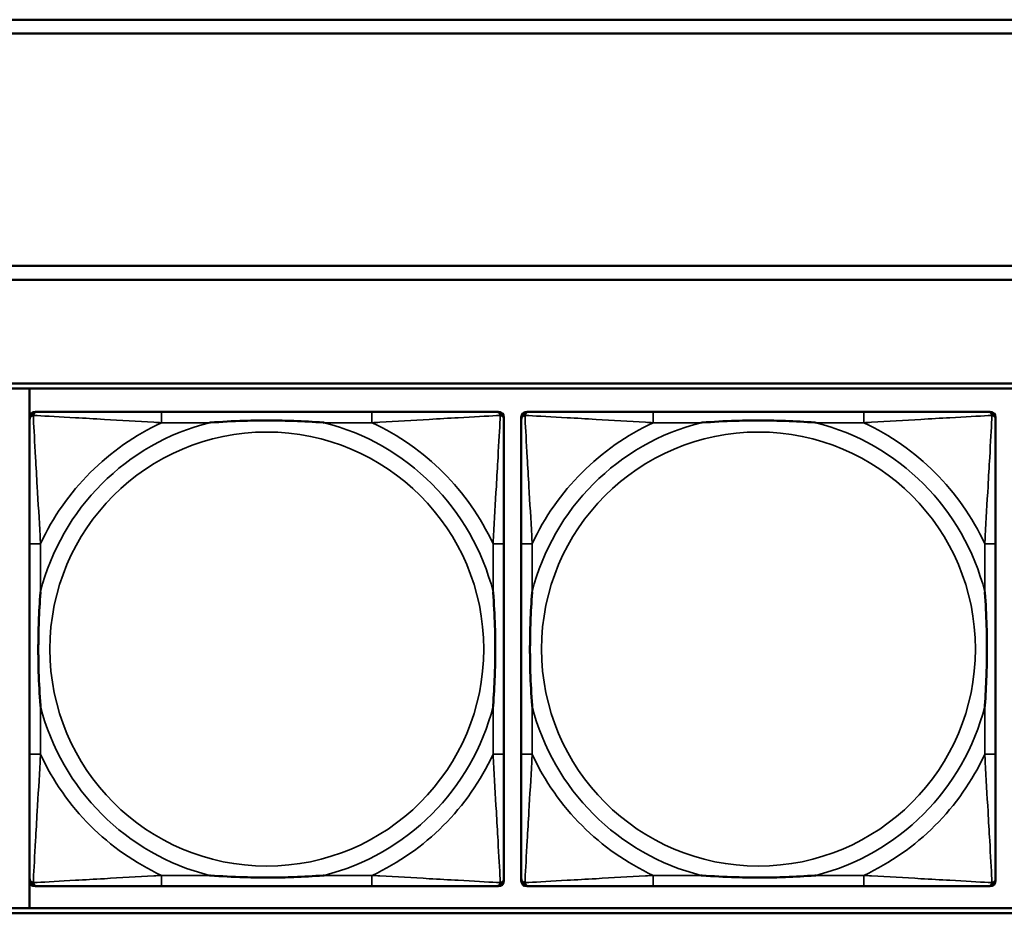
# Model space of a CAD drawing. Header units: inches. Extents: x 0.2 to 58.8, y 1.7 to 68.8.
# Tile 161 of 256: x 28 to 29.4, y 55.2 to 56.5. Entities that reach past the tile are written whole.
import ezdxf

# ---------------------------------------------------------------- set-up
doc = ezdxf.new("R2010")
doc.units = ezdxf.units.IN
doc.header["$MEASUREMENT"] = 0
doc.layers.add('Visible (ANSI)', color=7, linetype='Continuous', lineweight=50)
doc.layers.add('Visible Narrow (ANSI)', color=7, linetype='Continuous', lineweight=35)

msp = doc.modelspace()

# ---------------------------------------------------------------- linework, layer by layer
at = {"layer": 'Visible (ANSI)'}
for p, q in [((22.2594, 56.4616), (30.2115, 56.4616)), ((30.2115, 56.4416), (22.2594, 56.4416)), ((22.2594, 56.1063), (30.4315, 56.1063)), ((30.4315, 56.0863), (22.2594, 56.0863)), ((22.2594, 55.9363), (39.3535, 55.9363)), ((22.2594, 55.929), (39.3535, 55.929)), ((27.9794, 55.179), (27.9794, 55.929)), ((27.9873, 55.8957), (27.9913, 55.8957)), ((28.4739, 55.8957), (28.17, 55.8957)), ((28.6527, 55.8957), (28.6566, 55.8957)), ((28.6973, 55.8957), (28.7013, 55.8957)), ((29.1839, 55.8957), (28.88, 55.8957)), ((29.3627, 55.8957), (29.3666, 55.8957)), ((27.9795, 55.2185), (27.9795, 55.8878)), ((28.6645, 55.8878), (28.6645, 55.8839)), ((28.6895, 55.2185), (28.6895, 55.8878)), ((29.3745, 55.8878), (29.3745, 55.8839)), ((27.9795, 55.7051), (27.9795, 55.4012)), ((28.6645, 55.4012), (28.6645, 55.7051)), ((28.6895, 55.7051), (28.6895, 55.4012)), ((29.3745, 55.4012), (29.3745, 55.7051)), ((28.6566, 55.2106), (27.9873, 55.2106)), ((28.17, 55.2106), (28.4739, 55.2106)), ((28.6645, 55.2224), (28.6645, 55.2185)), ((29.3666, 55.2106), (28.6973, 55.2106)), ((28.88, 55.2106), (29.1839, 55.2106)), ((29.3745, 55.2224), (29.3745, 55.2185)), ((39.3535, 55.179), (22.2594, 55.179)), ((39.3535, 55.1716), (22.2594, 55.1716))]:
    msp.add_line(p, q, dxfattribs=at)
for centre, radius, start, end in [((27.9913, 55.8839), 0.0118, 90, 180), ((27.9873, 55.8878), 0.00787, 90, 180), ((28.6527, 55.8839), 0.0118, 0, 90), ((28.6566, 55.8878), 0.00787, 0, 90), ((28.7013, 55.8839), 0.0118, 90, 180), ((28.6973, 55.8878), 0.00787, 90, 180), ((29.3627, 55.8839), 0.0118, 0, 90), ((29.3666, 55.8878), 0.00787, 0, 90), ((27.9913, 55.2224), 0.0118, 180, 270), ((27.9873, 55.2185), 0.00787, 180, 270), ((28.6527, 55.2224), 0.0118, 270, 360), ((28.6566, 55.2185), 0.00787, 270, 0), ((28.7013, 55.2224), 0.0118, 180, 270), ((28.6973, 55.2185), 0.00787, 180, 270), ((29.3627, 55.2224), 0.0118, 270, 360), ((29.3666, 55.2185), 0.00787, 270, 0)]:
    msp.add_arc(centre, radius, start, end, dxfattribs=at)
for points, knots in [([(28.17, 55.8957), (28.1664, 55.8957), (28.1629, 55.8957), (28.1593, 55.8957), (28.1261, 55.8957), (28.0924, 55.8957), (28.0615, 55.8957), (28.0345, 55.8957), (28.009, 55.8957), (27.9956, 55.8957), (27.9939, 55.8957), (27.9925, 55.8957), (27.9913, 55.8957)], [0, 0, 0, 0, 0.0272471, 0.0272471, 0.0272471, 0.2790553, 0.2790553, 0.2790553, 0.4988354, 0.4988354, 0.4988354, 0.5252205, 0.5252205, 0.5252205, 0.5252205]), ([(28.6527, 55.8957), (28.6378, 55.8957), (28.5962, 55.8957), (28.5556, 55.8957), (28.529, 55.8957), (28.5012, 55.8957), (28.4739, 55.8957)], [-0.5252205, -0.5252205, -0.5252205, -0.5252205, -0.20743, -0.20743, -0.20743, 0, 0, 0, 0]), ([(28.88, 55.8957), (28.8764, 55.8957), (28.8729, 55.8957), (28.8693, 55.8957), (28.8361, 55.8957), (28.8024, 55.8957), (28.7715, 55.8957), (28.7445, 55.8957), (28.719, 55.8957), (28.7056, 55.8957), (28.7039, 55.8957), (28.7025, 55.8957), (28.7013, 55.8957)], [0, 0, 0, 0, 0.0272471, 0.0272471, 0.0272471, 0.2790553, 0.2790553, 0.2790553, 0.4988354, 0.4988354, 0.4988354, 0.5252205, 0.5252205, 0.5252205, 0.5252205]), ([(29.3627, 55.8957), (29.3478, 55.8957), (29.3062, 55.8957), (29.2656, 55.8957), (29.239, 55.8957), (29.2112, 55.8957), (29.1839, 55.8957)], [-0.5252205, -0.5252205, -0.5252205, -0.5252205, -0.20743, -0.20743, -0.20743, 0, 0, 0, 0]), ([(27.9795, 55.8839), (27.9795, 55.869), (27.9795, 55.8274), (27.9795, 55.7867), (27.9795, 55.7602), (27.9795, 55.7323), (27.9795, 55.7051)], [-0.5252205, -0.5252205, -0.5252205, -0.5252205, -0.20743, -0.20743, -0.20743, 0, 0, 0, 0]), ([(28.2392, 55.8799), (28.2397, 55.8799), (28.2401, 55.88), (28.2566, 55.8812), (28.2727, 55.8821), (28.2956, 55.8828), (28.3023, 55.8829), (28.3115, 55.883), (28.314, 55.8831), (28.3181, 55.8831), (28.3197, 55.8831), (28.3228, 55.8831), (28.3243, 55.8831), (28.3279, 55.8831), (28.3299, 55.8831), (28.3361, 55.883), (28.3402, 55.8829), (28.35, 55.8827), (28.3556, 55.8826), (28.3753, 55.8819), (28.3894, 55.8811), (28.4039, 55.88), (28.4043, 55.8799), (28.4047, 55.8799)], [-0.416114, -0.416114, -0.416114, -0.416114, -0.4127691, -0.4127691, -0.2896446, -0.2896446, -0.2388934, -0.2388934, -0.2201881, -0.2201881, -0.2080204, -0.2080204, -0.196499, -0.196499, -0.1809939, -0.1809939, -0.149741, -0.149741, -0.1073162, -0.1073162, 0, 0, 0.0033356, 0.0033356, 0.0033356, 0.0033356]), ([(28.6645, 55.7051), (28.6645, 55.7087), (28.6645, 55.7123), (28.6645, 55.7159), (28.6645, 55.7491), (28.6645, 55.7828), (28.6645, 55.8136), (28.6645, 55.8406), (28.6645, 55.8661), (28.6645, 55.8796), (28.6645, 55.8812), (28.6645, 55.8826), (28.6645, 55.8839)], [0, 0, 0, 0, 0.0272471, 0.0272471, 0.0272471, 0.2790553, 0.2790553, 0.2790553, 0.4988354, 0.4988354, 0.4988354, 0.5252205, 0.5252205, 0.5252205, 0.5252205]), ([(28.6895, 55.8839), (28.6895, 55.869), (28.6895, 55.8274), (28.6895, 55.7867), (28.6895, 55.7602), (28.6895, 55.7323), (28.6895, 55.7051)], [-0.5252205, -0.5252205, -0.5252205, -0.5252205, -0.20743, -0.20743, -0.20743, 0, 0, 0, 0]), ([(28.9492, 55.8799), (28.9497, 55.8799), (28.9501, 55.88), (28.9666, 55.8812), (28.9827, 55.8821), (29.0056, 55.8828), (29.0123, 55.8829), (29.0215, 55.883), (29.024, 55.8831), (29.0281, 55.8831), (29.0297, 55.8831), (29.0328, 55.8831), (29.0343, 55.8831), (29.0379, 55.8831), (29.0399, 55.8831), (29.0461, 55.883), (29.0502, 55.8829), (29.06, 55.8827), (29.0656, 55.8826), (29.0853, 55.8819), (29.0994, 55.8811), (29.1139, 55.88), (29.1143, 55.8799), (29.1147, 55.8799)], [-0.416114, -0.416114, -0.416114, -0.416114, -0.4127691, -0.4127691, -0.2896446, -0.2896446, -0.2388934, -0.2388934, -0.2201881, -0.2201881, -0.2080204, -0.2080204, -0.196499, -0.196499, -0.1809939, -0.1809939, -0.149741, -0.149741, -0.1073162, -0.1073162, 0, 0, 0.0033356, 0.0033356, 0.0033356, 0.0033356]), ([(29.3745, 55.7051), (29.3745, 55.7087), (29.3745, 55.7123), (29.3745, 55.7159), (29.3745, 55.7491), (29.3745, 55.7828), (29.3745, 55.8136), (29.3745, 55.8406), (29.3745, 55.8661), (29.3745, 55.8796), (29.3745, 55.8812), (29.3745, 55.8826), (29.3745, 55.8839)], [0, 0, 0, 0, 0.0272471, 0.0272471, 0.0272471, 0.2790553, 0.2790553, 0.2790553, 0.4988354, 0.4988354, 0.4988354, 0.5252205, 0.5252205, 0.5252205, 0.5252205]), ([(27.9952, 55.4704), (27.9952, 55.4708), (27.9952, 55.4713), (27.9939, 55.4878), (27.993, 55.5038), (27.9923, 55.5268), (27.9922, 55.5335), (27.9921, 55.5427), (27.9921, 55.5451), (27.992, 55.5492), (27.992, 55.5508), (27.992, 55.554), (27.992, 55.5555), (27.9921, 55.5591), (27.9921, 55.5611), (27.9921, 55.5673), (27.9922, 55.5714), (27.9924, 55.5811), (27.9925, 55.5867), (27.9933, 55.6065), (27.9941, 55.6205), (27.9952, 55.635), (27.9952, 55.6355), (27.9952, 55.6359)], [-0.416114, -0.416114, -0.416114, -0.416114, -0.4127691, -0.4127691, -0.2896446, -0.2896446, -0.2388934, -0.2388934, -0.2201881, -0.2201881, -0.2080204, -0.2080204, -0.196499, -0.196499, -0.1809939, -0.1809939, -0.149741, -0.149741, -0.1073162, -0.1073162, 0, 0, 0.0033356, 0.0033356, 0.0033356, 0.0033356]), ([(28.6488, 55.6359), (28.6488, 55.6355), (28.6488, 55.635), (28.6501, 55.6185), (28.6509, 55.6025), (28.6516, 55.5795), (28.6518, 55.5728), (28.6519, 55.5636), (28.6519, 55.5612), (28.6519, 55.5571), (28.6519, 55.5555), (28.6519, 55.5523), (28.6519, 55.5508), (28.6519, 55.5472), (28.6519, 55.5452), (28.6518, 55.539), (28.6518, 55.5349), (28.6516, 55.5252), (28.6514, 55.5196), (28.6507, 55.4998), (28.6499, 55.4858), (28.6488, 55.4713), (28.6488, 55.4708), (28.6488, 55.4704)], [-0.416114, -0.416114, -0.416114, -0.416114, -0.4127691, -0.4127691, -0.2896446, -0.2896446, -0.2388934, -0.2388934, -0.2201881, -0.2201881, -0.2080204, -0.2080204, -0.196499, -0.196499, -0.1809939, -0.1809939, -0.149741, -0.149741, -0.1073162, -0.1073162, 0, 0, 0.0033356, 0.0033356, 0.0033356, 0.0033356]), ([(28.7052, 55.4704), (28.7052, 55.4708), (28.7052, 55.4713), (28.7039, 55.4878), (28.703, 55.5038), (28.7023, 55.5268), (28.7022, 55.5335), (28.7021, 55.5427), (28.7021, 55.5451), (28.702, 55.5492), (28.702, 55.5508), (28.702, 55.554), (28.702, 55.5555), (28.7021, 55.5591), (28.7021, 55.5611), (28.7021, 55.5673), (28.7022, 55.5714), (28.7024, 55.5811), (28.7025, 55.5867), (28.7033, 55.6065), (28.7041, 55.6205), (28.7052, 55.635), (28.7052, 55.6355), (28.7052, 55.6359)], [-0.416114, -0.416114, -0.416114, -0.416114, -0.4127691, -0.4127691, -0.2896446, -0.2896446, -0.2388934, -0.2388934, -0.2201881, -0.2201881, -0.2080204, -0.2080204, -0.196499, -0.196499, -0.1809939, -0.1809939, -0.149741, -0.149741, -0.1073162, -0.1073162, 0, 0, 0.0033356, 0.0033356, 0.0033356, 0.0033356]), ([(29.3588, 55.6359), (29.3588, 55.6355), (29.3588, 55.635), (29.3601, 55.6185), (29.3609, 55.6025), (29.3616, 55.5795), (29.3618, 55.5728), (29.3619, 55.5636), (29.3619, 55.5612), (29.3619, 55.5571), (29.3619, 55.5555), (29.3619, 55.5523), (29.3619, 55.5508), (29.3619, 55.5472), (29.3619, 55.5452), (29.3618, 55.539), (29.3618, 55.5349), (29.3616, 55.5252), (29.3614, 55.5196), (29.3607, 55.4998), (29.3599, 55.4858), (29.3588, 55.4713), (29.3588, 55.4708), (29.3588, 55.4704)], [-0.416114, -0.416114, -0.416114, -0.416114, -0.4127691, -0.4127691, -0.2896446, -0.2896446, -0.2388934, -0.2388934, -0.2201881, -0.2201881, -0.2080204, -0.2080204, -0.196499, -0.196499, -0.1809939, -0.1809939, -0.149741, -0.149741, -0.1073162, -0.1073162, 0, 0, 0.0033356, 0.0033356, 0.0033356, 0.0033356]), ([(27.9795, 55.4012), (27.9795, 55.374), (27.9795, 55.3461), (27.9795, 55.3196), (27.9795, 55.2789), (27.9795, 55.2373), (27.9795, 55.2224)], [3.9382945, 3.9382945, 3.9382945, 3.9382945, 4.1457245, 4.1457245, 4.1457245, 4.463515, 4.463515, 4.463515, 4.463515]), ([(28.6645, 55.2224), (28.6645, 55.2373), (28.6645, 55.2789), (28.6645, 55.3196), (28.6645, 55.3461), (28.6645, 55.374), (28.6645, 55.4012)], [-0.5252205, -0.5252205, -0.5252205, -0.5252205, -0.20743, -0.20743, -0.20743, 0, 0, 0, 0]), ([(28.6895, 55.4012), (28.6895, 55.374), (28.6895, 55.3461), (28.6895, 55.3196), (28.6895, 55.2789), (28.6895, 55.2373), (28.6895, 55.2224)], [3.9382945, 3.9382945, 3.9382945, 3.9382945, 4.1457245, 4.1457245, 4.1457245, 4.463515, 4.463515, 4.463515, 4.463515]), ([(29.3745, 55.2224), (29.3745, 55.2373), (29.3745, 55.2789), (29.3745, 55.3196), (29.3745, 55.3461), (29.3745, 55.374), (29.3745, 55.4012)], [-0.5252205, -0.5252205, -0.5252205, -0.5252205, -0.20743, -0.20743, -0.20743, 0, 0, 0, 0]), ([(28.4047, 55.2264), (28.4043, 55.2263), (28.4039, 55.2263), (28.3894, 55.2252), (28.3753, 55.2244), (28.3556, 55.2237), (28.35, 55.2236), (28.3402, 55.2233), (28.3361, 55.2233), (28.3299, 55.2232), (28.3279, 55.2232), (28.3243, 55.2232), (28.3228, 55.2232), (28.3197, 55.2232), (28.3181, 55.2232), (28.314, 55.2232), (28.3115, 55.2233), (28.3023, 55.2234), (28.2956, 55.2235), (28.2727, 55.2242), (28.2566, 55.2251), (28.2401, 55.2263), (28.2397, 55.2263), (28.2392, 55.2264)], [-0.4149464, -0.4149464, -0.4149464, -0.4149464, -0.41162, -0.41162, -0.3046026, -0.3046026, -0.2622958, -0.2622958, -0.23113, -0.23113, -0.215668, -0.215668, -0.2041787, -0.2041787, -0.1920448, -0.1920448, -0.1733916, -0.1733916, -0.1227817, -0.1227817, 0, 0, 0.0033356, 0.0033356, 0.0033356, 0.0033356]), ([(29.1147, 55.2264), (29.1143, 55.2263), (29.1139, 55.2263), (29.0994, 55.2252), (29.0853, 55.2244), (29.0656, 55.2237), (29.06, 55.2236), (29.0502, 55.2233), (29.0461, 55.2233), (29.0399, 55.2232), (29.0379, 55.2232), (29.0343, 55.2232), (29.0328, 55.2232), (29.0297, 55.2232), (29.0281, 55.2232), (29.024, 55.2232), (29.0215, 55.2233), (29.0123, 55.2234), (29.0056, 55.2235), (28.9827, 55.2242), (28.9666, 55.2251), (28.9501, 55.2263), (28.9497, 55.2263), (28.9492, 55.2264)], [-0.4149464, -0.4149464, -0.4149464, -0.4149464, -0.41162, -0.41162, -0.3046026, -0.3046026, -0.2622958, -0.2622958, -0.23113, -0.23113, -0.215668, -0.215668, -0.2041787, -0.2041787, -0.1920448, -0.1920448, -0.1733916, -0.1733916, -0.1227817, -0.1227817, 0, 0, 0.0033356, 0.0033356, 0.0033356, 0.0033356]), ([(27.9913, 55.2106), (28.0062, 55.2106), (28.0478, 55.2106), (28.0884, 55.2106), (28.1149, 55.2106), (28.1428, 55.2106), (28.17, 55.2106)], [-0.5252205, -0.5252205, -0.5252205, -0.5252205, -0.20743, -0.20743, -0.20743, 0, 0, 0, 0]), ([(28.4739, 55.2106), (28.5012, 55.2106), (28.529, 55.2106), (28.5556, 55.2106), (28.5962, 55.2106), (28.6378, 55.2106), (28.6527, 55.2106)], [3.9382945, 3.9382945, 3.9382945, 3.9382945, 4.1457245, 4.1457245, 4.1457245, 4.463515, 4.463515, 4.463515, 4.463515]), ([(28.7013, 55.2106), (28.7162, 55.2106), (28.7578, 55.2106), (28.7984, 55.2106), (28.8249, 55.2106), (28.8528, 55.2106), (28.88, 55.2106)], [-0.5252205, -0.5252205, -0.5252205, -0.5252205, -0.20743, -0.20743, -0.20743, 0, 0, 0, 0]), ([(29.1839, 55.2106), (29.2112, 55.2106), (29.239, 55.2106), (29.2656, 55.2106), (29.3062, 55.2106), (29.3478, 55.2106), (29.3627, 55.2106)], [3.9382945, 3.9382945, 3.9382945, 3.9382945, 4.1457245, 4.1457245, 4.1457245, 4.463515, 4.463515, 4.463515, 4.463515])]:
    msp.add_open_spline(points, degree=3, knots=knots, dxfattribs=at)
at = {"layer": 'Visible Narrow (ANSI)'}
for p, q in [((28.17, 55.8957), (28.17, 55.8799)), ((28.4739, 55.8957), (28.4739, 55.8799)), ((28.88, 55.8957), (28.88, 55.8799)), ((29.1839, 55.8957), (29.1839, 55.8799)), ((28.17, 55.8799), (28.2392, 55.8799)), ((28.4047, 55.8799), (28.4739, 55.8799)), ((28.88, 55.8799), (28.9492, 55.8799)), ((29.1147, 55.8799), (29.1839, 55.8799)), ((27.9952, 55.7051), (27.9795, 55.7051)), ((27.9952, 55.6359), (27.9952, 55.7051)), ((28.6645, 55.7051), (28.6488, 55.7051)), ((28.6488, 55.7051), (28.6488, 55.6359)), ((28.7052, 55.7051), (28.6895, 55.7051)), ((28.7052, 55.6359), (28.7052, 55.7051)), ((29.3745, 55.7051), (29.3588, 55.7051)), ((29.3588, 55.7051), (29.3588, 55.6359)), ((27.9952, 55.4012), (27.9952, 55.4704)), ((28.6488, 55.4704), (28.6488, 55.4012)), ((28.7052, 55.4012), (28.7052, 55.4704)), ((29.3588, 55.4704), (29.3588, 55.4012)), ((27.9952, 55.4012), (27.9795, 55.4012)), ((28.6645, 55.4012), (28.6488, 55.4012)), ((28.7052, 55.4012), (28.6895, 55.4012)), ((29.3745, 55.4012), (29.3588, 55.4012)), ((28.17, 55.2264), (28.17, 55.2106)), ((28.2392, 55.2264), (28.17, 55.2264)), ((28.4739, 55.2264), (28.4047, 55.2264)), ((28.4739, 55.2264), (28.4739, 55.2106)), ((28.88, 55.2264), (28.88, 55.2106)), ((28.9492, 55.2264), (28.88, 55.2264)), ((29.1839, 55.2264), (29.1147, 55.2264)), ((29.1839, 55.2264), (29.1839, 55.2106))]:
    msp.add_line(p, q, dxfattribs=at)
for centre in [(28.322, 55.5531), (29.032, 55.5531)]:
    msp.add_circle(centre, 0.3133, dxfattribs=at)
for centre, radius, start, end in [((28.322, 55.5531), 0.3371, 104.2103, 165.7897), ((28.322, 55.5531), 0.3604, 114.9407, 155.0593), ((28.322, 55.5531), 0.3371, 14.2103, 75.7897), ((28.322, 55.5531), 0.3604, 24.9407, 65.0593), ((29.032, 55.5531), 0.3371, 104.2103, 165.7897), ((29.032, 55.5531), 0.3604, 114.9407, 155.0593), ((29.032, 55.5531), 0.3371, 14.2103, 75.7897), ((29.032, 55.5531), 0.3604, 24.9407, 65.0593), ((28.322, 55.5531), 0.3371, 194.2103, 255.7897), ((28.322, 55.5531), 0.3371, 284.2103, 345.7897), ((29.032, 55.5531), 0.3371, 194.2103, 255.7897), ((29.032, 55.5531), 0.3371, 284.2103, 345.7897), ((28.322, 55.5531), 0.3604, 204.9407, 245.0593), ((28.322, 55.5531), 0.3604, 294.9407, 335.0593), ((29.032, 55.5531), 0.3604, 204.9407, 245.0593), ((29.032, 55.5531), 0.3604, 294.9407, 335.0593)]:
    msp.add_arc(centre, radius, start, end, dxfattribs=at)
for points, knots in [([(27.9848, 55.8904), (27.9849, 55.891), (27.9851, 55.8915), (27.9857, 55.8926), (27.986, 55.893), (27.9866, 55.8938), (27.9869, 55.894), (27.9873, 55.8943), (27.9874, 55.8944), (27.9878, 55.8947), (27.988, 55.8949), (27.9887, 55.8952), (27.9891, 55.8953), (27.9901, 55.8956), (27.9907, 55.8957), (27.9913, 55.8957)], [-0.00012419, -0.00012419, -0.00012419, -0.00012419, 0.00449537, 0.00449537, 0.00977487, 0.00977487, 0.01307456, 0.01307456, 0.0147244, 0.0147244, 0.01736415, 0.01736415, 0.02158775, 0.02158775, 0.02627331, 0.02627331, 0.02627331, 0.02627331]), ([(28.6527, 55.8957), (28.6533, 55.8957), (28.6539, 55.8956), (28.6548, 55.8953), (28.6553, 55.8952), (28.6559, 55.8949), (28.6562, 55.8947), (28.6566, 55.8944), (28.6567, 55.8943), (28.6571, 55.894), (28.6573, 55.8938), (28.658, 55.893), (28.6583, 55.8926), (28.6588, 55.8915), (28.659, 55.891), (28.6592, 55.8904)], [-0.02627331, -0.02627331, -0.02627331, -0.02627331, -0.02158775, -0.02158775, -0.01736415, -0.01736415, -0.0147244, -0.0147244, -0.01307456, -0.01307456, -0.00977487, -0.00977487, -0.00449537, -0.00449537, 0.00012419, 0.00012419, 0.00012419, 0.00012419]), ([(28.6948, 55.8904), (28.6949, 55.891), (28.6951, 55.8915), (28.6957, 55.8926), (28.696, 55.893), (28.6966, 55.8938), (28.6969, 55.894), (28.6973, 55.8943), (28.6974, 55.8944), (28.6978, 55.8947), (28.698, 55.8949), (28.6987, 55.8952), (28.6991, 55.8953), (28.7001, 55.8956), (28.7007, 55.8957), (28.7013, 55.8957)], [-0.00012419, -0.00012419, -0.00012419, -0.00012419, 0.00449537, 0.00449537, 0.00977487, 0.00977487, 0.01307456, 0.01307456, 0.0147244, 0.0147244, 0.01736415, 0.01736415, 0.02158775, 0.02158775, 0.02627331, 0.02627331, 0.02627331, 0.02627331]), ([(29.3627, 55.8957), (29.3633, 55.8957), (29.3639, 55.8956), (29.3648, 55.8953), (29.3653, 55.8952), (29.3659, 55.8949), (29.3662, 55.8947), (29.3666, 55.8944), (29.3667, 55.8943), (29.3671, 55.894), (29.3673, 55.8938), (29.368, 55.893), (29.3683, 55.8926), (29.3688, 55.8915), (29.369, 55.891), (29.3692, 55.8904)], [-0.02627331, -0.02627331, -0.02627331, -0.02627331, -0.02158775, -0.02158775, -0.01736415, -0.01736415, -0.0147244, -0.0147244, -0.01307456, -0.01307456, -0.00977487, -0.00977487, -0.00449537, -0.00449537, 0.00012419, 0.00012419, 0.00012419, 0.00012419]), ([(27.9795, 55.8839), (27.9795, 55.8845), (27.9795, 55.885), (27.9798, 55.886), (27.9799, 55.8864), (27.9803, 55.8871), (27.9804, 55.8873), (27.9807, 55.8877), (27.9808, 55.8879), (27.9811, 55.8883), (27.9814, 55.8885), (27.9821, 55.8891), (27.9826, 55.8895), (27.9836, 55.89), (27.9842, 55.8902), (27.9848, 55.8904)], [-0.02627331, -0.02627331, -0.02627331, -0.02627331, -0.02158775, -0.02158775, -0.01736415, -0.01736415, -0.0147244, -0.0147244, -0.01307456, -0.01307456, -0.00977487, -0.00977487, -0.00449537, -0.00449537, 0.00012419, 0.00012419, 0.00012419, 0.00012419]), ([(27.9952, 55.7051), (27.995, 55.7089), (27.9948, 55.7126), (27.9933, 55.74), (27.9919, 55.7642), (27.9896, 55.802), (27.9888, 55.8161), (27.9868, 55.8513), (27.9857, 55.8714), (27.9849, 55.8869), (27.9848, 55.8887), (27.9848, 55.8904)], [0, 0, 0, 0, 0.0278591, 0.0278591, 0.201273, 0.201273, 0.3066357, 0.3066357, 0.475216, 0.475216, 0.5007189, 0.5007189, 0.5007189, 0.5007189]), ([(27.9848, 55.8904), (27.9864, 55.8903), (27.9883, 55.8902), (28.0037, 55.8894), (28.0238, 55.8883), (28.0591, 55.8863), (28.0731, 55.8855), (28.111, 55.8833), (28.1351, 55.8818), (28.1625, 55.8803), (28.1663, 55.8801), (28.17, 55.8799)], [-0.5007189, -0.5007189, -0.5007189, -0.5007189, -0.475216, -0.475216, -0.3066357, -0.3066357, -0.201273, -0.201273, -0.0278591, -0.0278591, 0, 0, 0, 0]), ([(28.4739, 55.8799), (28.4777, 55.8801), (28.4815, 55.8803), (28.5088, 55.8818), (28.533, 55.8833), (28.5708, 55.8855), (28.5849, 55.8863), (28.6201, 55.8883), (28.6403, 55.8894), (28.6557, 55.8902), (28.6575, 55.8903), (28.6592, 55.8904)], [0, 0, 0, 0, 0.0278591, 0.0278591, 0.201273, 0.201273, 0.3066357, 0.3066357, 0.475216, 0.475216, 0.5007189, 0.5007189, 0.5007189, 0.5007189]), ([(28.6592, 55.8904), (28.6591, 55.8887), (28.659, 55.8869), (28.6582, 55.8714), (28.6571, 55.8513), (28.6551, 55.8161), (28.6543, 55.802), (28.6521, 55.7642), (28.6507, 55.74), (28.6492, 55.7126), (28.649, 55.7089), (28.6488, 55.7051)], [-0.5007189, -0.5007189, -0.5007189, -0.5007189, -0.475216, -0.475216, -0.3066357, -0.3066357, -0.201273, -0.201273, -0.0278591, -0.0278591, 0, 0, 0, 0]), ([(28.6592, 55.8904), (28.6598, 55.8902), (28.6603, 55.89), (28.6614, 55.8895), (28.6619, 55.8891), (28.6626, 55.8885), (28.6628, 55.8883), (28.6632, 55.8879), (28.6633, 55.8877), (28.6635, 55.8873), (28.6637, 55.8871), (28.664, 55.8864), (28.6642, 55.886), (28.6644, 55.885), (28.6645, 55.8845), (28.6645, 55.8839)], [-0.00012419, -0.00012419, -0.00012419, -0.00012419, 0.00449537, 0.00449537, 0.00977487, 0.00977487, 0.01307456, 0.01307456, 0.0147244, 0.0147244, 0.01736415, 0.01736415, 0.02158775, 0.02158775, 0.02627331, 0.02627331, 0.02627331, 0.02627331]), ([(28.6895, 55.8839), (28.6895, 55.8845), (28.6895, 55.885), (28.6898, 55.886), (28.6899, 55.8864), (28.6903, 55.8871), (28.6904, 55.8873), (28.6907, 55.8877), (28.6908, 55.8879), (28.6911, 55.8883), (28.6914, 55.8885), (28.6921, 55.8891), (28.6926, 55.8895), (28.6936, 55.89), (28.6942, 55.8902), (28.6948, 55.8904)], [-0.02627331, -0.02627331, -0.02627331, -0.02627331, -0.02158775, -0.02158775, -0.01736415, -0.01736415, -0.0147244, -0.0147244, -0.01307456, -0.01307456, -0.00977487, -0.00977487, -0.00449537, -0.00449537, 0.00012419, 0.00012419, 0.00012419, 0.00012419]), ([(28.7052, 55.7051), (28.705, 55.7089), (28.7048, 55.7126), (28.7033, 55.74), (28.7019, 55.7642), (28.6996, 55.802), (28.6988, 55.8161), (28.6968, 55.8513), (28.6957, 55.8714), (28.6949, 55.8869), (28.6948, 55.8887), (28.6948, 55.8904)], [0, 0, 0, 0, 0.0278591, 0.0278591, 0.201273, 0.201273, 0.3066357, 0.3066357, 0.475216, 0.475216, 0.5007189, 0.5007189, 0.5007189, 0.5007189]), ([(28.6948, 55.8904), (28.6964, 55.8903), (28.6983, 55.8902), (28.7137, 55.8894), (28.7338, 55.8883), (28.7691, 55.8863), (28.7831, 55.8855), (28.821, 55.8833), (28.8451, 55.8818), (28.8725, 55.8803), (28.8763, 55.8801), (28.88, 55.8799)], [-0.5007189, -0.5007189, -0.5007189, -0.5007189, -0.475216, -0.475216, -0.3066357, -0.3066357, -0.201273, -0.201273, -0.0278591, -0.0278591, 0, 0, 0, 0]), ([(29.1839, 55.8799), (29.1877, 55.8801), (29.1915, 55.8803), (29.2188, 55.8818), (29.243, 55.8833), (29.2808, 55.8855), (29.2949, 55.8863), (29.3301, 55.8883), (29.3503, 55.8894), (29.3657, 55.8902), (29.3675, 55.8903), (29.3692, 55.8904)], [0, 0, 0, 0, 0.0278591, 0.0278591, 0.201273, 0.201273, 0.3066357, 0.3066357, 0.475216, 0.475216, 0.5007189, 0.5007189, 0.5007189, 0.5007189]), ([(29.3692, 55.8904), (29.3691, 55.8887), (29.369, 55.8869), (29.3682, 55.8714), (29.3671, 55.8513), (29.3651, 55.8161), (29.3643, 55.802), (29.3621, 55.7642), (29.3607, 55.74), (29.3592, 55.7126), (29.359, 55.7089), (29.3588, 55.7051)], [-0.5007189, -0.5007189, -0.5007189, -0.5007189, -0.475216, -0.475216, -0.3066357, -0.3066357, -0.201273, -0.201273, -0.0278591, -0.0278591, 0, 0, 0, 0]), ([(29.3692, 55.8904), (29.3698, 55.8902), (29.3703, 55.89), (29.3714, 55.8895), (29.3719, 55.8891), (29.3726, 55.8885), (29.3728, 55.8883), (29.3732, 55.8879), (29.3733, 55.8877), (29.3735, 55.8873), (29.3737, 55.8871), (29.374, 55.8864), (29.3742, 55.886), (29.3744, 55.885), (29.3745, 55.8845), (29.3745, 55.8839)], [-0.00012419, -0.00012419, -0.00012419, -0.00012419, 0.00449537, 0.00449537, 0.00977487, 0.00977487, 0.01307456, 0.01307456, 0.0147244, 0.0147244, 0.01736415, 0.01736415, 0.02158775, 0.02158775, 0.02627331, 0.02627331, 0.02627331, 0.02627331]), ([(27.9848, 55.2159), (27.9848, 55.2176), (27.9849, 55.2194), (27.9857, 55.2349), (27.9868, 55.255), (27.9888, 55.2902), (27.9896, 55.3043), (27.9919, 55.3421), (27.9933, 55.3663), (27.9948, 55.3937), (27.995, 55.3974), (27.9952, 55.4012)], [-4.4390134, -4.4390134, -4.4390134, -4.4390134, -4.4135105, -4.4135105, -4.2449302, -4.2449302, -4.1395675, -4.1395675, -3.9661536, -3.9661536, -3.9382945, -3.9382945, -3.9382945, -3.9382945]), ([(28.6488, 55.4012), (28.649, 55.3974), (28.6492, 55.3937), (28.6507, 55.3663), (28.6521, 55.3421), (28.6543, 55.3043), (28.6551, 55.2902), (28.6571, 55.255), (28.6582, 55.2349), (28.659, 55.2194), (28.6591, 55.2176), (28.6592, 55.2159)], [0, 0, 0, 0, 0.0278591, 0.0278591, 0.201273, 0.201273, 0.3066357, 0.3066357, 0.475216, 0.475216, 0.5007189, 0.5007189, 0.5007189, 0.5007189]), ([(28.6948, 55.2159), (28.6948, 55.2176), (28.6949, 55.2194), (28.6957, 55.2349), (28.6968, 55.255), (28.6988, 55.2902), (28.6996, 55.3043), (28.7019, 55.3421), (28.7033, 55.3663), (28.7048, 55.3937), (28.705, 55.3974), (28.7052, 55.4012)], [-4.4390134, -4.4390134, -4.4390134, -4.4390134, -4.4135105, -4.4135105, -4.2449302, -4.2449302, -4.1395675, -4.1395675, -3.9661536, -3.9661536, -3.9382945, -3.9382945, -3.9382945, -3.9382945]), ([(29.3588, 55.4012), (29.359, 55.3974), (29.3592, 55.3937), (29.3607, 55.3663), (29.3621, 55.3421), (29.3643, 55.3043), (29.3651, 55.2902), (29.3671, 55.255), (29.3682, 55.2349), (29.369, 55.2194), (29.3691, 55.2176), (29.3692, 55.2159)], [0, 0, 0, 0, 0.0278591, 0.0278591, 0.201273, 0.201273, 0.3066357, 0.3066357, 0.475216, 0.475216, 0.5007189, 0.5007189, 0.5007189, 0.5007189]), ([(28.17, 55.2264), (28.1663, 55.2262), (28.1625, 55.226), (28.1351, 55.2244), (28.111, 55.223), (28.0731, 55.2208), (28.0591, 55.22), (28.0238, 55.218), (28.0037, 55.2169), (27.9883, 55.2161), (27.9864, 55.216), (27.9848, 55.2159)], [0, 0, 0, 0, 0.0278591, 0.0278591, 0.201273, 0.201273, 0.3066357, 0.3066357, 0.475216, 0.475216, 0.5007189, 0.5007189, 0.5007189, 0.5007189]), ([(28.6592, 55.2159), (28.6575, 55.216), (28.6557, 55.2161), (28.6403, 55.2169), (28.6201, 55.218), (28.5849, 55.22), (28.5708, 55.2208), (28.533, 55.223), (28.5088, 55.2244), (28.4815, 55.226), (28.4777, 55.2262), (28.4739, 55.2264)], [-4.4390134, -4.4390134, -4.4390134, -4.4390134, -4.4135105, -4.4135105, -4.2449302, -4.2449302, -4.1395675, -4.1395675, -3.9661536, -3.9661536, -3.9382945, -3.9382945, -3.9382945, -3.9382945]), ([(28.88, 55.2264), (28.8763, 55.2262), (28.8725, 55.226), (28.8451, 55.2244), (28.821, 55.223), (28.7831, 55.2208), (28.7691, 55.22), (28.7338, 55.218), (28.7137, 55.2169), (28.6983, 55.2161), (28.6964, 55.216), (28.6948, 55.2159)], [0, 0, 0, 0, 0.0278591, 0.0278591, 0.201273, 0.201273, 0.3066357, 0.3066357, 0.475216, 0.475216, 0.5007189, 0.5007189, 0.5007189, 0.5007189]), ([(29.3692, 55.2159), (29.3675, 55.216), (29.3657, 55.2161), (29.3503, 55.2169), (29.3301, 55.218), (29.2949, 55.22), (29.2808, 55.2208), (29.243, 55.223), (29.2188, 55.2244), (29.1915, 55.226), (29.1877, 55.2262), (29.1839, 55.2264)], [-4.4390134, -4.4390134, -4.4390134, -4.4390134, -4.4135105, -4.4135105, -4.2449302, -4.2449302, -4.1395675, -4.1395675, -3.9661536, -3.9661536, -3.9382945, -3.9382945, -3.9382945, -3.9382945]), ([(27.9848, 55.2159), (27.9842, 55.2161), (27.9836, 55.2163), (27.9826, 55.2168), (27.9821, 55.2172), (27.9814, 55.2178), (27.9811, 55.218), (27.9808, 55.2184), (27.9807, 55.2186), (27.9804, 55.219), (27.9803, 55.2192), (27.9799, 55.2199), (27.9798, 55.2203), (27.9795, 55.2213), (27.9795, 55.2218), (27.9795, 55.2224)], [-0.00012419, -0.00012419, -0.00012419, -0.00012419, 0.00449537, 0.00449537, 0.00977487, 0.00977487, 0.01307456, 0.01307456, 0.0147244, 0.0147244, 0.01736415, 0.01736415, 0.02158775, 0.02158775, 0.02627331, 0.02627331, 0.02627331, 0.02627331]), ([(27.9913, 55.2106), (27.9907, 55.2106), (27.9901, 55.2107), (27.9891, 55.2109), (27.9887, 55.2111), (27.988, 55.2114), (27.9878, 55.2116), (27.9874, 55.2118), (27.9873, 55.212), (27.9869, 55.2123), (27.9866, 55.2125), (27.986, 55.2132), (27.9857, 55.2137), (27.9851, 55.2148), (27.9849, 55.2153), (27.9848, 55.2159)], [-0.02627331, -0.02627331, -0.02627331, -0.02627331, -0.02158775, -0.02158775, -0.01736415, -0.01736415, -0.0147244, -0.0147244, -0.01307456, -0.01307456, -0.00977487, -0.00977487, -0.00449537, -0.00449537, 0.00012419, 0.00012419, 0.00012419, 0.00012419]), ([(28.6592, 55.2159), (28.659, 55.2153), (28.6588, 55.2148), (28.6583, 55.2137), (28.658, 55.2132), (28.6573, 55.2125), (28.6571, 55.2123), (28.6567, 55.212), (28.6566, 55.2118), (28.6562, 55.2116), (28.6559, 55.2114), (28.6553, 55.2111), (28.6548, 55.2109), (28.6539, 55.2107), (28.6533, 55.2106), (28.6527, 55.2106)], [-0.00012419, -0.00012419, -0.00012419, -0.00012419, 0.00449537, 0.00449537, 0.00977487, 0.00977487, 0.01307456, 0.01307456, 0.0147244, 0.0147244, 0.01736415, 0.01736415, 0.02158775, 0.02158775, 0.02627331, 0.02627331, 0.02627331, 0.02627331]), ([(28.6645, 55.2224), (28.6645, 55.2218), (28.6644, 55.2213), (28.6642, 55.2203), (28.664, 55.2199), (28.6637, 55.2192), (28.6635, 55.219), (28.6633, 55.2186), (28.6632, 55.2184), (28.6628, 55.218), (28.6626, 55.2178), (28.6619, 55.2172), (28.6614, 55.2168), (28.6603, 55.2163), (28.6598, 55.2161), (28.6592, 55.2159)], [-0.02627331, -0.02627331, -0.02627331, -0.02627331, -0.02158775, -0.02158775, -0.01736415, -0.01736415, -0.0147244, -0.0147244, -0.01307456, -0.01307456, -0.00977487, -0.00977487, -0.00449537, -0.00449537, 0.00012419, 0.00012419, 0.00012419, 0.00012419]), ([(28.6948, 55.2159), (28.6942, 55.2161), (28.6936, 55.2163), (28.6926, 55.2168), (28.6921, 55.2172), (28.6914, 55.2178), (28.6911, 55.218), (28.6908, 55.2184), (28.6907, 55.2186), (28.6904, 55.219), (28.6903, 55.2192), (28.6899, 55.2199), (28.6898, 55.2203), (28.6895, 55.2213), (28.6895, 55.2218), (28.6895, 55.2224)], [-0.00012419, -0.00012419, -0.00012419, -0.00012419, 0.00449537, 0.00449537, 0.00977487, 0.00977487, 0.01307456, 0.01307456, 0.0147244, 0.0147244, 0.01736415, 0.01736415, 0.02158775, 0.02158775, 0.02627331, 0.02627331, 0.02627331, 0.02627331]), ([(28.7013, 55.2106), (28.7007, 55.2106), (28.7001, 55.2107), (28.6991, 55.2109), (28.6987, 55.2111), (28.698, 55.2114), (28.6978, 55.2116), (28.6974, 55.2118), (28.6973, 55.212), (28.6969, 55.2123), (28.6966, 55.2125), (28.696, 55.2132), (28.6957, 55.2137), (28.6951, 55.2148), (28.6949, 55.2153), (28.6948, 55.2159)], [-0.02627331, -0.02627331, -0.02627331, -0.02627331, -0.02158775, -0.02158775, -0.01736415, -0.01736415, -0.0147244, -0.0147244, -0.01307456, -0.01307456, -0.00977487, -0.00977487, -0.00449537, -0.00449537, 0.00012419, 0.00012419, 0.00012419, 0.00012419]), ([(29.3692, 55.2159), (29.369, 55.2153), (29.3688, 55.2148), (29.3683, 55.2137), (29.368, 55.2132), (29.3673, 55.2125), (29.3671, 55.2123), (29.3667, 55.212), (29.3666, 55.2118), (29.3662, 55.2116), (29.3659, 55.2114), (29.3653, 55.2111), (29.3648, 55.2109), (29.3639, 55.2107), (29.3633, 55.2106), (29.3627, 55.2106)], [-0.00012419, -0.00012419, -0.00012419, -0.00012419, 0.00449537, 0.00449537, 0.00977487, 0.00977487, 0.01307456, 0.01307456, 0.0147244, 0.0147244, 0.01736415, 0.01736415, 0.02158775, 0.02158775, 0.02627331, 0.02627331, 0.02627331, 0.02627331]), ([(29.3745, 55.2224), (29.3745, 55.2218), (29.3744, 55.2213), (29.3742, 55.2203), (29.374, 55.2199), (29.3737, 55.2192), (29.3735, 55.219), (29.3733, 55.2186), (29.3732, 55.2184), (29.3728, 55.218), (29.3726, 55.2178), (29.3719, 55.2172), (29.3714, 55.2168), (29.3703, 55.2163), (29.3698, 55.2161), (29.3692, 55.2159)], [-0.02627331, -0.02627331, -0.02627331, -0.02627331, -0.02158775, -0.02158775, -0.01736415, -0.01736415, -0.0147244, -0.0147244, -0.01307456, -0.01307456, -0.00977487, -0.00977487, -0.00449537, -0.00449537, 0.00012419, 0.00012419, 0.00012419, 0.00012419])]:
    msp.add_open_spline(points, degree=3, knots=knots, dxfattribs=at)

doc.saveas('drawing.dxf')
